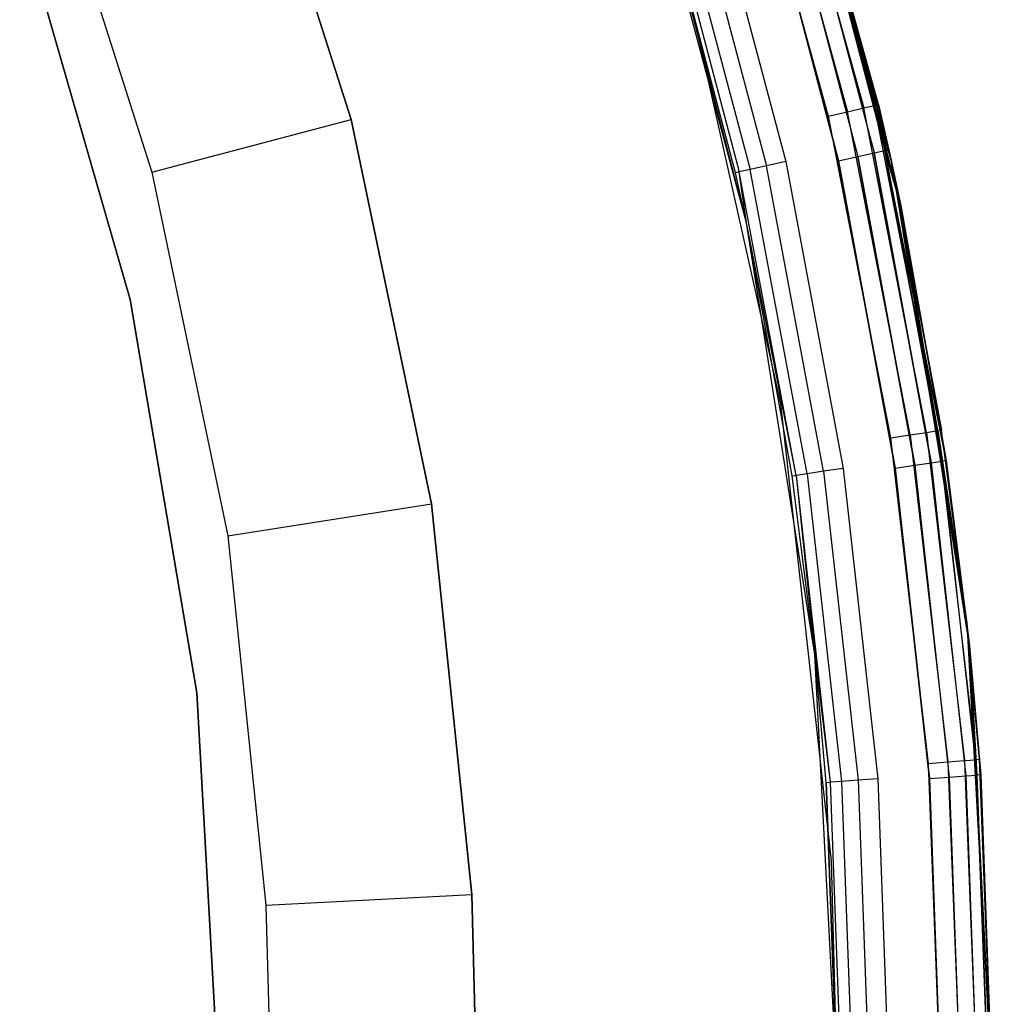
# Model space of a CAD drawing. Extents: x -4.43 to 3.97, y -4.36 to 4.03.
# Tile 26 of 32: x 3.02 to 3.97, y -0.08 to 0.87. Entities that reach past the tile are written whole.
import ezdxf

# ---------------------------------------------------------------- set-up
doc = ezdxf.new("R2010")
doc.units = 0
doc.header["$LTSCALE"] = 2.54
doc.layers.get('0').update_dxf_attribs({"color": 13, "linetype": 'CONTINUOUS'})

# ---------------------------------------------------------------- blocks, each defined once
blk = doc.blocks.new('Z_O_ENIE_CRES_STL_1')
at = {"color": 0}
for p, q in [((9.25247, 1.34107), (9.37413, 0.90288)), ((9.25247, 1.34107), (9.37413, 0.90288)), ((8.85032, 0.94228, -7.49395), (8.73447, 1.30518, -7.49395)), ((8.73447, 1.30518, -5.89395), (8.85032, 0.94228, -5.89395)), ((8.73447, 1.30518, -5.89395), (8.85032, 0.94228, -5.89395)), ((8.85032, 0.94228, -7.49395), (8.73447, 1.30518, -7.49395)), ((9.27339, 1.27728, -5.8), (9.38352, 0.85912, -5.8)), ((9.38352, 0.85912, -6.5), (9.27339, 1.27728, -6.5)), ((9.27339, 1.27728, -5.8), (9.38352, 0.85912, -5.8)), ((9.38352, 0.85912, -6.5), (9.27339, 1.27728, -6.5)), ((9.26262, 1.26281, -5.78536), (9.34758, 0.95365, -5.78536)), ((9.26262, 1.26281, -5.78536), (9.34758, 0.95365, -5.78536)), ((9.27296, 1.26608, -5.76913), (9.35814, 0.95612, -5.76913)), ((9.27296, 1.26608, -5.76913), (9.35814, 0.95612, -5.76913)), ((9.36184, 0.95698, -5.75), (9.27659, 1.26723, -5.75)), ((9.27659, 1.26723, -5.75), (9.37413, 0.90288)), ((9.27659, 1.26723, -5.75), (9.37413, 0.90288)), ((9.36184, 0.95698, -5.75), (9.27659, 1.26723, -5.75)), ((9.23382, 0.84204, -8), (9.1241, 1.25152, -8)), ((9.23382, 0.84204, -8), (9.1241, 1.25152, -8)), ((9.22892, 1.25214, -5.8), (9.31316, 0.94559, -5.8)), ((9.22892, 1.25214, -5.8), (9.31316, 0.94559, -5.8)), ((9.24716, 1.25791, -5.79619), (9.33179, 0.94995, -5.79619)), ((9.24716, 1.25791, -5.79619), (9.33179, 0.94995, -5.79619)), ((8.54733, 1.23463, -7.69395), (8.65692, 0.89135, -7.69395)), ((8.54733, 1.23463, -7.69395), (8.65692, 0.89135, -7.69395)), ((9.28022, 1.2058, -6.51464), (9.35755, 0.91002, -6.51464)), ((9.28022, 1.2058, -6.51464), (9.35755, 0.91002, -6.51464)), ((9.28022, 1.2058, -7.98536), (9.35755, 0.91002, -7.98536)), ((9.28022, 1.2058, -7.98536), (9.35755, 0.91002, -7.98536)), ((9.2906, 1.20892, -6.53087), (9.36813, 0.91238, -6.53087)), ((9.2906, 1.20892, -6.53087), (9.36813, 0.91238, -6.53087)), ((9.2906, 1.20892, -7.96913), (9.36813, 0.91238, -7.96913)), ((9.2906, 1.20892, -7.96913), (9.36813, 0.91238, -7.96913)), ((9.29424, 1.21002, -6.55), (9.37184, 0.91321, -6.55)), ((9.37184, 0.91321, -7.95), (9.29424, 1.21002, -7.95)), ((9.29424, 1.21002, -6.55), (9.37184, 0.91321, -6.55)), ((9.37184, 0.91321, -7.95), (9.29424, 1.21002, -7.95)), ((9.1944, 1.1947, -6.5), (9.27192, 0.90178, -6.5)), ((9.1944, 1.1947, -6.5), (9.27192, 0.90178, -6.5)), ((9.32304, 0.90234, -6.5), (9.24636, 1.19561, -6.5)), ((9.24636, 1.19561, -8), (9.32304, 0.90234, -8)), ((9.32304, 0.90234, -6.5), (9.24636, 1.19561, -6.5)), ((9.24636, 1.19561, -8), (9.32304, 0.90234, -8)), ((9.26469, 1.20112, -6.50381), (9.34171, 0.9065, -6.50381)), ((9.26469, 1.20112, -6.50381), (9.34171, 0.9065, -6.50381)), ((9.26469, 1.20112, -7.99619), (9.34171, 0.9065, -7.99619)), ((9.26469, 1.20112, -7.99619), (9.34171, 0.9065, -7.99619)), ((9.1761, 1.18912, -6.50381), (9.25326, 0.89757, -6.50381)), ((9.1761, 1.18912, -6.50381), (9.25326, 0.89757, -6.50381)), ((9.23382, 0.84204, -8), (9.14657, 1.18013, -6.55)), ((9.23382, 0.84204, -8), (9.14657, 1.18013, -6.55)), ((9.22315, 0.89078, -6.55), (9.14657, 1.18013, -6.55)), ((9.22315, 0.89078, -6.55), (9.14657, 1.18013, -6.55)), ((9.15021, 1.18124, -6.53087), (9.22686, 0.89162, -6.53087)), ((9.15021, 1.18124, -6.53087), (9.22686, 0.89162, -6.53087)), ((9.16058, 1.1844, -6.51464), (9.23743, 0.894, -6.51464)), ((9.16058, 1.1844, -6.51464), (9.23743, 0.894, -6.51464)), ((8.52872, 1.13946, -5.8), (8.63582, 0.7677, -5.8)), ((8.63582, 0.7677, -6.5), (8.52872, 1.13946, -6.5)), ((8.63582, 0.7677, -6.5), (8.52872, 1.13946, -6.5)), ((8.52872, 1.13946, -5.8), (8.63582, 0.7677, -5.8)), ((9.26709, 0.66661, -5.8), (9.16951, 1.10202, -5.8)), ((9.26709, 0.66661, -0.15), (9.16951, 1.10202, -0.15)), ((9.26709, 0.66661, -5.8), (9.16951, 1.10202, -5.8)), ((9.26709, 0.66661, -0.15), (9.16951, 1.10202, -0.15)), ((9.34758, 0.95365, -5.78536), (9.35814, 0.95612, -5.76913)), ((9.34758, 0.95365, -5.78536), (9.35814, 0.95612, -5.76913)), ((9.35814, 0.95612, -5.76913), (9.36184, 0.95698, -5.75)), ((9.35814, 0.95612, -5.76913), (9.36184, 0.95698, -5.75)), ((9.37413, 0.90288, -5.75), (9.35814, 0.95612, -5.76913)), ((9.37413, 0.90288, -5.75), (9.35814, 0.95612, -5.76913)), ((9.41934, 0.64055, -5.76913), (9.35814, 0.95612, -5.76913)), ((9.41934, 0.64055, -5.76913), (9.35814, 0.95612, -5.76913)), ((9.37413, 0.90288, -5.75), (9.36184, 0.95698, -5.75)), ((9.36184, 0.95698, -5.75), (9.37413, 0.90288)), ((9.36184, 0.95698, -5.75), (9.37413, 0.90288)), ((9.37413, 0.90288, -5.75), (9.36184, 0.95698, -5.75)), ((9.31316, 0.94559, -5.8), (9.33179, 0.94995, -5.79619)), ((9.31316, 0.94559, -5.8), (9.33179, 0.94995, -5.79619)), ((9.33179, 0.94995, -5.79619), (9.34758, 0.95365, -5.78536)), ((9.33179, 0.94995, -5.79619), (9.34758, 0.95365, -5.78536)), ((9.39259, 0.63642, -5.79619), (9.33179, 0.94995, -5.79619)), ((9.39259, 0.63642, -5.79619), (9.33179, 0.94995, -5.79619)), ((9.40863, 0.63889, -5.78536), (9.34758, 0.95365, -5.78536)), ((9.40863, 0.63889, -5.78536), (9.34758, 0.95365, -5.78536)), ((8.65692, 0.89135, -7.69395), (8.85032, 0.94228, -7.49395)), ((8.65692, 0.89135, -7.69395), (8.85032, 0.94228, -7.49395)), ((8.92825, 0.5694, -7.49395), (8.85032, 0.94228, -7.49395)), ((8.85032, 0.94228, -7.49395), (8.85032, 0.94228, -5.89395)), ((8.85032, 0.94228, -5.89395), (8.92825, 0.5694, -5.89395)), ((8.85032, 0.94228, -7.49395), (8.85032, 0.94228, -5.89395)), ((8.85032, 0.94228, -5.89395), (8.92825, 0.5694, -5.89395)), ((8.92825, 0.5694, -7.49395), (8.85032, 0.94228, -7.49395)), ((9.31316, 0.94559, -5.8), (9.37369, 0.63349, -5.8)), ((9.31316, 0.94559, -5.8), (9.37369, 0.63349, -5.8)), ((9.34171, 0.9065, -6.50381), (9.35755, 0.91002, -6.51464)), ((9.34171, 0.9065, -6.50381), (9.35755, 0.91002, -6.51464)), ((9.34171, 0.9065, -7.99619), (9.35755, 0.91002, -7.98536)), ((9.34171, 0.9065, -7.99619), (9.35755, 0.91002, -7.98536)), ((9.35755, 0.91002, -6.51464), (9.36813, 0.91238, -6.53087)), ((9.35755, 0.91002, -6.51464), (9.36813, 0.91238, -6.53087)), ((9.35755, 0.91002, -7.98536), (9.36813, 0.91238, -7.96913)), ((9.35755, 0.91002, -7.98536), (9.36813, 0.91238, -7.96913)), ((9.35755, 0.91002, -6.51464), (9.41308, 0.60939, -6.51464)), ((9.35755, 0.91002, -6.51464), (9.41308, 0.60939, -6.51464)), ((9.41308, 0.60939, -7.98536), (9.35755, 0.91002, -7.98536)), ((9.41308, 0.60939, -7.98536), (9.35755, 0.91002, -7.98536)), ((9.36813, 0.91238, -6.53087), (9.37184, 0.91321, -6.55)), ((9.36813, 0.91238, -6.53087), (9.37184, 0.91321, -6.55)), ((9.36813, 0.91238, -7.96913), (9.37184, 0.91321, -7.95)), ((9.36813, 0.91238, -7.96913), (9.37184, 0.91321, -7.95)), ((9.42756, 0.61152, -6.55), (9.36813, 0.91238, -6.53087)), ((9.36813, 0.91238, -6.53087), (9.4238, 0.61097, -6.53087)), ((9.42756, 0.61152, -6.55), (9.36813, 0.91238, -6.53087)), ((9.38352, 0.85912, -6.55), (9.36813, 0.91238, -6.53087)), ((9.38352, 0.85912, -6.55), (9.36813, 0.91238, -6.53087)), ((9.36813, 0.91238, -6.53087), (9.4238, 0.61097, -6.53087)), ((9.38352, 0.85912, -7.95), (9.36813, 0.91238, -7.96913)), ((9.38352, 0.85912, -7.95), (9.36813, 0.91238, -7.96913)), ((9.4238, 0.61097, -7.96913), (9.36813, 0.91238, -7.96913)), ((9.4238, 0.61097, -7.96913), (9.36813, 0.91238, -7.96913)), ((9.37184, 0.91321, -6.55), (9.37184, 0.91321, -7.95)), ((9.37184, 0.91321, -6.55), (9.37184, 0.91321, -7.95)), ((9.37184, 0.91321, -6.55), (9.38352, 0.85912, -6.55)), ((9.38352, 0.85912, -7.95), (9.37184, 0.91321, -7.95)), ((9.37184, 0.91321, -6.55), (9.38352, 0.85912, -6.55)), ((9.38352, 0.85912, -7.95), (9.37184, 0.91321, -7.95)), ((9.27192, 0.90178, -6.5), (9.25326, 0.89757, -6.50381)), ((9.27192, 0.90178, -6.5), (9.25326, 0.89757, -6.50381)), ((9.27192, 0.90178, -6.5), (9.3276, 0.60394, -6.5)), ((9.27192, 0.90178, -6.5), (9.3276, 0.60394, -6.5)), ((9.32304, 0.90234, -6.5), (9.34171, 0.9065, -6.50381)), ((9.32304, 0.90234, -6.5), (9.34171, 0.9065, -6.50381)), ((9.32304, 0.90234, -8), (9.34171, 0.9065, -7.99619)), ((9.32304, 0.90234, -8), (9.34171, 0.9065, -7.99619)), ((9.3781, 0.60424, -6.5), (9.32304, 0.90234, -6.5)), ((9.32304, 0.90234, -8), (9.3781, 0.60424, -8)), ((9.3781, 0.60424, -6.5), (9.32304, 0.90234, -6.5)), ((9.32304, 0.90234, -8), (9.3781, 0.60424, -8)), ((9.34171, 0.9065, -6.50381), (9.39703, 0.60703, -6.50381)), ((9.34171, 0.9065, -6.50381), (9.39703, 0.60703, -6.50381)), ((9.39703, 0.60703, -7.99619), (9.34171, 0.9065, -7.99619)), ((9.39703, 0.60703, -7.99619), (9.34171, 0.9065, -7.99619)), ((9.37413, 0.90288), (9.37413, 0.90288, -5.75)), ((9.37413, 0.90288), (9.37413, 0.90288, -5.75)), ((9.37413, 0.90288), (9.4231, 0.64113, -5.75)), ((9.4231, 0.64113, -5.75), (9.37413, 0.90288, -5.75)), ((9.37413, 0.90288), (9.4231, 0.64113, -5.75)), ((9.37413, 0.90288), (9.4477, 0.4541)), ((9.37413, 0.90288), (9.4477, 0.4541)), ((9.4231, 0.64113, -5.75), (9.37413, 0.90288, -5.75)), ((9.41934, 0.64055, -5.76913), (9.37413, 0.90288, -5.75)), ((9.41934, 0.64055, -5.76913), (9.37413, 0.90288, -5.75)), ((8.65692, 0.89135, -7.69395), (8.73063, 0.53862, -7.69395)), ((8.65692, 0.89135, -7.69395), (8.73063, 0.53862, -7.69395)), ((9.22686, 0.89162, -6.53087), (9.22315, 0.89078, -6.55)), ((9.22686, 0.89162, -6.53087), (9.22315, 0.89078, -6.55)), ((9.23382, 0.84204, -8), (9.22315, 0.89078, -6.55)), ((9.23382, 0.84204, -6.55), (9.22315, 0.89078, -6.55)), ((9.23382, 0.84204, -8), (9.22315, 0.89078, -6.55)), ((9.23382, 0.84204, -6.55), (9.22315, 0.89078, -6.55)), ((9.23743, 0.894, -6.51464), (9.22686, 0.89162, -6.53087)), ((9.23743, 0.894, -6.51464), (9.22686, 0.89162, -6.53087)), ((9.23382, 0.84204, -6.55), (9.22686, 0.89162, -6.53087)), ((9.23382, 0.84204, -6.55), (9.22686, 0.89162, -6.53087)), ((9.28191, 0.59713, -6.53087), (9.22686, 0.89162, -6.53087)), ((9.28191, 0.59713, -6.53087), (9.22686, 0.89162, -6.53087)), ((9.25326, 0.89757, -6.50381), (9.23743, 0.894, -6.51464)), ((9.25326, 0.89757, -6.50381), (9.23743, 0.894, -6.51464)), ((9.29263, 0.59873, -6.51464), (9.23743, 0.894, -6.51464)), ((9.29263, 0.59873, -6.51464), (9.23743, 0.894, -6.51464)), ((9.30867, 0.60112, -6.50381), (9.25326, 0.89757, -6.50381)), ((9.30867, 0.60112, -6.50381), (9.25326, 0.89757, -6.50381)), ((9.38352, 0.85912, -5.8), (9.38352, 0.85912, -6.5)), ((9.38352, 0.85912, -5.8), (9.45006, 0.43185, -5.8)), ((9.45006, 0.43185, -6.5), (9.38352, 0.85912, -6.5)), ((9.38352, 0.85912, -5.8), (9.38352, 0.85912, -6.5)), ((9.38352, 0.85912, -5.8), (9.45006, 0.43185, -5.8)), ((9.45006, 0.43185, -6.5), (9.38352, 0.85912, -6.5)), ((9.38352, 0.85912, -6.55), (9.38352, 0.85912, -7.95)), ((9.38352, 0.85912, -6.55), (9.38352, 0.85912, -7.95)), ((9.38352, 0.85912, -6.55), (9.42756, 0.61152, -6.55)), ((9.42756, 0.61152, -7.95), (9.38352, 0.85912, -7.95)), ((9.38352, 0.85912, -6.55), (9.42756, 0.61152, -6.55)), ((9.42756, 0.61152, -7.95), (9.38352, 0.85912, -7.95)), ((9.4238, 0.61097, -7.96913), (9.38352, 0.85912, -7.95)), ((9.4238, 0.61097, -7.96913), (9.38352, 0.85912, -7.95)), ((9.30014, 0.42334, -8), (9.23382, 0.84204, -8)), ((9.27814, 0.59657, -6.55), (9.23382, 0.84204, -8)), ((9.30014, 0.42334, -8), (9.23382, 0.84204, -8)), ((9.27814, 0.59657, -6.55), (9.23382, 0.84204, -8)), ((9.27814, 0.59657, -6.55), (9.23382, 0.84204, -6.55)), ((9.23382, 0.84204, -6.55), (9.23382, 0.84204, -8)), ((9.23382, 0.84204, -6.55), (9.23382, 0.84204, -8)), ((9.27814, 0.59657, -6.55), (9.23382, 0.84204, -6.55)), ((9.28191, 0.59713, -6.53087), (9.23382, 0.84204, -6.55)), ((9.28191, 0.59713, -6.53087), (9.23382, 0.84204, -6.55)), ((8.63582, 0.7677, -5.8), (8.70063, 0.38628, -5.8)), ((8.70063, 0.38628, -6.5), (8.63582, 0.7677, -6.5)), ((8.63582, 0.7677, -6.5), (8.63582, 0.7677, -5.8)), ((8.63582, 0.7677, -6.5), (8.63582, 0.7677, -5.8)), ((8.70063, 0.38628, -6.5), (8.63582, 0.7677, -6.5)), ((8.63582, 0.7677, -5.8), (8.70063, 0.38628, -5.8)), ((9.31617, 0.22311, -5.8), (9.26709, 0.66661, -5.8)), ((9.31617, 0.22311, -0.15), (9.26709, 0.66661, -0.15)), ((9.26709, 0.66661, -0.15), (9.26709, 0.66661, -5.8)), ((9.31617, 0.22311, -5.8), (9.26709, 0.66661, -5.8)), ((9.26709, 0.66661, -0.15), (9.26709, 0.66661, -5.8)), ((9.31617, 0.22311, -0.15), (9.26709, 0.66661, -0.15)), ((9.40863, 0.63889, -5.78536), (9.41934, 0.64055, -5.76913)), ((9.40863, 0.63889, -5.78536), (9.41934, 0.64055, -5.76913)), ((9.4231, 0.64113, -5.75), (9.41934, 0.64055, -5.76913)), ((9.4231, 0.64113, -5.75), (9.41934, 0.64055, -5.76913)), ((9.41934, 0.64055, -5.76913), (9.4562, 0.32122, -5.76913)), ((9.41934, 0.64055, -5.76913), (9.4562, 0.32122, -5.76913)), ((9.41934, 0.64055, -5.76913), (9.4477, 0.4541, -5.75)), ((9.41934, 0.64055, -5.76913), (9.4477, 0.4541, -5.75)), ((9.4477, 0.4541), (9.4231, 0.64113, -5.75)), ((9.4477, 0.4541), (9.4231, 0.64113, -5.75)), ((9.4477, 0.4541, -5.75), (9.4231, 0.64113, -5.75)), ((9.4477, 0.4541, -5.75), (9.4231, 0.64113, -5.75)), ((9.37369, 0.63349, -5.8), (9.39259, 0.63642, -5.79619)), ((9.37369, 0.63349, -5.8), (9.39259, 0.63642, -5.79619)), ((9.37369, 0.63349, -5.8), (9.41014, 0.31768, -5.8)), ((9.37369, 0.63349, -5.8), (9.41014, 0.31768, -5.8)), ((9.39259, 0.63642, -5.79619), (9.40863, 0.63889, -5.78536)), ((9.39259, 0.63642, -5.79619), (9.40863, 0.63889, -5.78536)), ((9.39259, 0.63642, -5.79619), (9.42922, 0.31914, -5.79619)), ((9.39259, 0.63642, -5.79619), (9.42922, 0.31914, -5.79619)), ((9.40863, 0.63889, -5.78536), (9.4454, 0.32039, -5.78536)), ((9.40863, 0.63889, -5.78536), (9.4454, 0.32039, -5.78536)), ((9.42756, 0.61152, -6.55), (9.4238, 0.61097, -6.53087)), ((9.42756, 0.61152, -6.55), (9.4238, 0.61097, -6.53087)), ((9.42756, 0.61152, -7.95), (9.4238, 0.61097, -7.96913)), ((9.42756, 0.61152, -7.95), (9.4238, 0.61097, -7.96913)), ((9.42756, 0.61152, -6.55), (9.42756, 0.61152, -7.95)), ((9.42756, 0.61152, -6.55), (9.42756, 0.61152, -7.95)), ((9.42756, 0.61152, -6.55), (9.45006, 0.43185, -6.55)), ((9.45006, 0.43185, -7.95), (9.42756, 0.61152, -7.95)), ((9.42756, 0.61152, -6.55), (9.45006, 0.43185, -6.55)), ((9.45006, 0.43185, -7.95), (9.42756, 0.61152, -7.95)), ((9.3276, 0.60394, -6.5), (9.30867, 0.60112, -6.50381)), ((9.3276, 0.60394, -6.5), (9.30867, 0.60112, -6.50381)), ((9.3276, 0.60394, -6.5), (9.36113, 0.3028, -6.5)), ((9.3276, 0.60394, -6.5), (9.36113, 0.3028, -6.5)), ((9.3781, 0.60424, -6.5), (9.39703, 0.60703, -6.50381)), ((9.3781, 0.60424, -6.5), (9.39703, 0.60703, -6.50381)), ((9.3781, 0.60424, -8), (9.39703, 0.60703, -7.99619)), ((9.3781, 0.60424, -8), (9.39703, 0.60703, -7.99619)), ((9.41125, 0.30293, -6.5), (9.3781, 0.60424, -6.5)), ((9.3781, 0.60424, -8), (9.41125, 0.30293, -8)), ((9.41125, 0.30293, -6.5), (9.3781, 0.60424, -6.5)), ((9.3781, 0.60424, -8), (9.41125, 0.30293, -8)), ((9.39703, 0.60703, -6.50381), (9.41308, 0.60939, -6.51464)), ((9.39703, 0.60703, -6.50381), (9.41308, 0.60939, -6.51464)), ((9.39703, 0.60703, -7.99619), (9.41308, 0.60939, -7.98536)), ((9.39703, 0.60703, -7.99619), (9.41308, 0.60939, -7.98536)), ((9.39703, 0.60703, -6.50381), (9.43033, 0.30433, -6.50381)), ((9.39703, 0.60703, -6.50381), (9.43033, 0.30433, -6.50381)), ((9.39703, 0.60703, -7.99619), (9.43033, 0.30433, -7.99619)), ((9.39703, 0.60703, -7.99619), (9.43033, 0.30433, -7.99619)), ((9.41308, 0.60939, -6.51464), (9.4238, 0.61097, -6.53087)), ((9.41308, 0.60939, -6.51464), (9.4238, 0.61097, -6.53087)), ((9.41308, 0.60939, -7.98536), (9.4238, 0.61097, -7.96913)), ((9.41308, 0.60939, -7.98536), (9.4238, 0.61097, -7.96913)), ((9.41308, 0.60939, -6.51464), (9.44651, 0.30551, -6.51464)), ((9.41308, 0.60939, -6.51464), (9.44651, 0.30551, -6.51464)), ((9.41308, 0.60939, -7.98536), (9.44651, 0.30551, -7.98536)), ((9.41308, 0.60939, -7.98536), (9.44651, 0.30551, -7.98536)), ((9.45006, 0.43185, -6.55), (9.4238, 0.61097, -6.53087)), ((9.4238, 0.61097, -6.53087), (9.45732, 0.3063, -6.53087)), ((9.45006, 0.43185, -6.55), (9.4238, 0.61097, -6.53087)), ((9.4238, 0.61097, -6.53087), (9.45732, 0.3063, -6.53087)), ((9.4238, 0.61097, -7.96913), (9.45732, 0.3063, -7.96913)), ((9.4238, 0.61097, -7.96913), (9.45732, 0.3063, -7.96913)), ((9.4238, 0.61097, -7.96913), (9.45006, 0.43185, -7.95)), ((9.4238, 0.61097, -7.96913), (9.45006, 0.43185, -7.95)), ((9.27814, 0.59657, -6.55), (9.28191, 0.59713, -6.53087)), ((9.27814, 0.59657, -6.55), (9.28191, 0.59713, -6.53087)), ((9.30014, 0.42334, -8), (9.27814, 0.59657, -6.55)), ((9.30014, 0.42334, -6.55), (9.27814, 0.59657, -6.55)), ((9.30014, 0.42334, -8), (9.27814, 0.59657, -6.55)), ((9.30014, 0.42334, -6.55), (9.27814, 0.59657, -6.55)), ((9.29263, 0.59873, -6.51464), (9.28191, 0.59713, -6.53087)), ((9.29263, 0.59873, -6.51464), (9.28191, 0.59713, -6.53087)), ((9.28191, 0.59713, -6.53087), (9.31506, 0.29938, -6.53087)), ((9.28191, 0.59713, -6.53087), (9.31506, 0.29938, -6.53087)), ((9.28191, 0.59713, -6.53087), (9.30014, 0.42334, -6.55)), ((9.28191, 0.59713, -6.53087), (9.30014, 0.42334, -6.55)), ((9.30867, 0.60112, -6.50381), (9.29263, 0.59873, -6.51464)), ((9.30867, 0.60112, -6.50381), (9.29263, 0.59873, -6.51464)), ((9.29263, 0.59873, -6.51464), (9.32587, 0.30018, -6.51464)), ((9.29263, 0.59873, -6.51464), (9.32587, 0.30018, -6.51464)), ((9.30867, 0.60112, -6.50381), (9.34204, 0.30138, -6.50381)), ((9.30867, 0.60112, -6.50381), (9.34204, 0.30138, -6.50381)), ((8.73063, 0.53862, -7.69395), (8.92825, 0.5694, -7.49395)), ((8.73063, 0.53862, -7.69395), (8.92825, 0.5694, -7.49395)), ((8.96742, 0.19047, -7.49395), (8.92825, 0.5694, -7.49395)), ((8.92825, 0.5694, -7.49395), (8.92825, 0.5694, -5.89395)), ((8.92825, 0.5694, -5.89395), (8.96742, 0.19047, -5.89395)), ((8.92825, 0.5694, -7.49395), (8.92825, 0.5694, -5.89395)), ((8.92825, 0.5694, -5.89395), (8.96742, 0.19047, -5.89395)), ((8.96742, 0.19047, -7.49395), (8.92825, 0.5694, -7.49395)), ((8.73063, 0.53862, -7.69395), (8.76768, 0.18018, -7.69395)), ((8.73063, 0.53862, -7.69395), (8.76768, 0.18018, -7.69395)), ((9.4477, 0.4541), (9.4477, 0.4541, -5.75)), ((9.4477, 0.4541), (9.4477, 0.4541, -5.75)), ((9.4477, 0.4541), (9.46, 0.32151, -5.75)), ((9.46, 0.32151, -5.75), (9.4477, 0.4541, -5.75)), ((9.4477, 0.4541), (9.46, 0.32151, -5.75)), ((9.4477, 0.4541), (9.47232, 0)), ((9.4477, 0.4541), (9.47232, 0)), ((9.4477, 0.4541, -5.75), (9.4562, 0.32122, -5.76913)), ((9.46, 0.32151, -5.75), (9.4477, 0.4541, -5.75)), ((9.4477, 0.4541, -5.75), (9.4562, 0.32122, -5.76913)), ((9.45006, 0.43185, -5.8), (9.45006, 0.43185, -6.5)), ((9.45006, 0.43185, -5.8), (9.47232, 0, -5.8)), ((9.47232, 0, -6.5), (9.45006, 0.43185, -6.5)), ((9.45006, 0.43185, -5.8), (9.45006, 0.43185, -6.5)), ((9.45006, 0.43185, -5.8), (9.47232, 0, -5.8)), ((9.47232, 0, -6.5), (9.45006, 0.43185, -6.5)), ((9.45006, 0.43185, -6.55), (9.45006, 0.43185, -7.95)), ((9.45006, 0.43185, -6.55), (9.45006, 0.43185, -7.95)), ((9.45006, 0.43185, -6.55), (9.46112, 0.30658, -6.55)), ((9.46112, 0.30658, -7.95), (9.45006, 0.43185, -7.95)), ((9.45006, 0.43185, -6.55), (9.46112, 0.30658, -6.55)), ((9.45006, 0.43185, -6.55), (9.45732, 0.3063, -6.53087)), ((9.45006, 0.43185, -6.55), (9.45732, 0.3063, -6.53087)), ((9.45006, 0.43185, -7.95), (9.45732, 0.3063, -7.96913)), ((9.46112, 0.30658, -7.95), (9.45006, 0.43185, -7.95)), ((9.45006, 0.43185, -7.95), (9.45732, 0.3063, -7.96913)), ((9.32232, 0, -8), (9.30014, 0.42334, -8)), ((9.31126, 0.2991, -6.55), (9.30014, 0.42334, -8)), ((9.32232, 0, -8), (9.30014, 0.42334, -8)), ((9.31126, 0.2991, -6.55), (9.30014, 0.42334, -8)), ((9.31126, 0.2991, -6.55), (9.30014, 0.42334, -6.55)), ((9.30014, 0.42334, -6.55), (9.30014, 0.42334, -8)), ((9.30014, 0.42334, -6.55), (9.30014, 0.42334, -8)), ((9.30014, 0.42334, -6.55), (9.31506, 0.29938, -6.53087)), ((9.31126, 0.2991, -6.55), (9.30014, 0.42334, -6.55)), ((9.30014, 0.42334, -6.55), (9.31506, 0.29938, -6.53087)), ((8.70063, 0.38628, -5.8), (8.72232, 0, -5.8)), ((8.72232, 0, -6.5), (8.70063, 0.38628, -6.5)), ((8.70063, 0.38628, -6.5), (8.70063, 0.38628, -5.8)), ((8.70063, 0.38628, -6.5), (8.70063, 0.38628, -5.8)), ((8.72232, 0, -6.5), (8.70063, 0.38628, -6.5)), ((8.70063, 0.38628, -5.8), (8.72232, 0, -5.8)), ((9.41014, 0.31768, -5.8), (9.42922, 0.31914, -5.79619)), ((9.41014, 0.31768, -5.8), (9.42922, 0.31914, -5.79619)), ((9.41014, 0.31768, -5.8), (9.42232, 0, -5.8)), ((9.41014, 0.31768, -5.8), (9.42232, 0, -5.8)), ((9.42922, 0.31914, -5.79619), (9.4454, 0.32039, -5.78536)), ((9.42922, 0.31914, -5.79619), (9.4454, 0.32039, -5.78536)), ((9.42922, 0.31914, -5.79619), (9.44146, 0, -5.79619)), ((9.42922, 0.31914, -5.79619), (9.44146, 0, -5.79619)), ((9.4454, 0.32039, -5.78536), (9.4562, 0.32122, -5.76913)), ((9.4454, 0.32039, -5.78536), (9.4562, 0.32122, -5.76913)), ((9.4454, 0.32039, -5.78536), (9.45768, 0, -5.78536)), ((9.4454, 0.32039, -5.78536), (9.45768, 0, -5.78536)), ((9.46, 0.32151, -5.75), (9.4562, 0.32122, -5.76913)), ((9.46, 0.32151, -5.75), (9.4562, 0.32122, -5.76913)), ((9.4562, 0.32122, -5.76913), (9.46852, 0, -5.76913)), ((9.4562, 0.32122, -5.76913), (9.46852, 0, -5.76913)), ((9.47232, 0), (9.46, 0.32151, -5.75)), ((9.47232, 0), (9.46, 0.32151, -5.75)), ((9.47232, 0, -5.75), (9.46, 0.32151, -5.75)), ((9.47232, 0, -5.75), (9.46, 0.32151, -5.75)), ((9.44651, 0.30551, -6.51464), (9.45732, 0.3063, -6.53087)), ((9.44651, 0.30551, -6.51464), (9.45732, 0.3063, -6.53087)), ((9.44651, 0.30551, -7.98536), (9.45732, 0.3063, -7.96913)), ((9.44651, 0.30551, -7.98536), (9.45732, 0.3063, -7.96913)), ((9.46112, 0.30658, -6.55), (9.45732, 0.3063, -6.53087)), ((9.46112, 0.30658, -6.55), (9.45732, 0.3063, -6.53087)), ((9.46112, 0.30658, -7.95), (9.45732, 0.3063, -7.96913)), ((9.46112, 0.30658, -7.95), (9.45732, 0.3063, -7.96913)), ((9.45732, 0.3063, -6.53087), (9.46852, 0, -6.53087)), ((9.45732, 0.3063, -6.53087), (9.46852, 0, -6.53087)), ((9.45732, 0.3063, -7.96913), (9.46852, 0, -7.96913)), ((9.45732, 0.3063, -7.96913), (9.46852, 0, -7.96913)), ((9.46112, 0.30658, -6.55), (9.46112, 0.30658, -7.95)), ((9.46112, 0.30658, -6.55), (9.46112, 0.30658, -7.95)), ((9.46112, 0.30658, -6.55), (9.47232, 0, -6.55)), ((9.47232, 0, -7.95), (9.46112, 0.30658, -7.95)), ((9.46112, 0.30658, -6.55), (9.47232, 0, -6.55)), ((9.47232, 0, -7.95), (9.46112, 0.30658, -7.95)), ((9.31126, 0.2991, -6.55), (9.31506, 0.29938, -6.53087)), ((9.31126, 0.2991, -6.55), (9.31506, 0.29938, -6.53087)), ((9.32232, 0, -6.55), (9.31126, 0.2991, -6.55)), ((9.31126, 0.2991, -6.55), (9.32232, 0, -8)), ((9.31126, 0.2991, -6.55), (9.32232, 0, -8)), ((9.32232, 0, -6.55), (9.31126, 0.2991, -6.55)), ((9.32587, 0.30018, -6.51464), (9.31506, 0.29938, -6.53087)), ((9.32587, 0.30018, -6.51464), (9.31506, 0.29938, -6.53087)), ((9.31506, 0.29938, -6.53087), (9.32613, 0, -6.53087)), ((9.31506, 0.29938, -6.53087), (9.32613, 0, -6.53087)), ((9.34204, 0.30138, -6.50381), (9.32587, 0.30018, -6.51464)), ((9.34204, 0.30138, -6.50381), (9.32587, 0.30018, -6.51464)), ((9.32587, 0.30018, -6.51464), (9.33697, 0, -6.51464)), ((9.32587, 0.30018, -6.51464), (9.33697, 0, -6.51464)), ((9.36113, 0.3028, -6.5), (9.34204, 0.30138, -6.50381)), ((9.36113, 0.3028, -6.5), (9.34204, 0.30138, -6.50381)), ((9.34204, 0.30138, -6.50381), (9.35319, 0, -6.50381)), ((9.34204, 0.30138, -6.50381), (9.35319, 0, -6.50381)), ((9.36113, 0.3028, -6.5), (9.37232, 0, -6.5)), ((9.36113, 0.3028, -6.5), (9.37232, 0, -6.5)), ((9.41125, 0.30293, -6.5), (9.43033, 0.30433, -6.50381)), ((9.41125, 0.30293, -6.5), (9.43033, 0.30433, -6.50381)), ((9.41125, 0.30293, -8), (9.43033, 0.30433, -7.99619)), ((9.41125, 0.30293, -8), (9.43033, 0.30433, -7.99619)), ((9.42232, 0, -6.5), (9.41125, 0.30293, -6.5)), ((9.41125, 0.30293, -8), (9.42232, 0, -8)), ((9.42232, 0, -6.5), (9.41125, 0.30293, -6.5)), ((9.41125, 0.30293, -8), (9.42232, 0, -8)), ((9.43033, 0.30433, -6.50381), (9.44651, 0.30551, -6.51464)), ((9.43033, 0.30433, -6.50381), (9.44651, 0.30551, -6.51464)), ((9.43033, 0.30433, -7.99619), (9.44651, 0.30551, -7.98536)), ((9.43033, 0.30433, -7.99619), (9.44651, 0.30551, -7.98536)), ((9.43033, 0.30433, -6.50381), (9.44146, 0, -6.50381)), ((9.43033, 0.30433, -6.50381), (9.44146, 0, -6.50381)), ((9.43033, 0.30433, -7.99619), (9.44146, 0, -7.99619)), ((9.43033, 0.30433, -7.99619), (9.44146, 0, -7.99619)), ((9.44651, 0.30551, -6.51464), (9.45768, 0, -6.51464)), ((9.44651, 0.30551, -6.51464), (9.45768, 0, -6.51464)), ((9.44651, 0.30551, -7.98536), (9.45768, 0, -7.98536)), ((9.44651, 0.30551, -7.98536), (9.45768, 0, -7.98536)), ((9.32232, 0, -5.8), (9.31617, 0.22311, -5.8)), ((9.32232, 0, -0.15), (9.31617, 0.22311, -0.15)), ((9.31617, 0.22311, -0.15), (9.31617, 0.22311, -5.8)), ((9.32232, 0, -5.8), (9.31617, 0.22311, -5.8)), ((9.31617, 0.22311, -0.15), (9.31617, 0.22311, -5.8)), ((9.32232, 0, -0.15), (9.31617, 0.22311, -0.15)), ((8.76768, 0.18018, -7.69395), (8.96742, 0.19047, -7.49395)), ((8.76768, 0.18018, -7.69395), (8.96742, 0.19047, -7.49395)), ((8.97232, 0, -7.49395), (8.96742, 0.19047, -7.49395)), ((8.96742, 0.19047, -7.49395), (8.96742, 0.19047, -5.89395)), ((8.96742, 0.19047, -5.89395), (8.97232, 0, -5.89395)), ((8.96742, 0.19047, -7.49395), (8.96742, 0.19047, -5.89395)), ((8.96742, 0.19047, -5.89395), (8.97232, 0, -5.89395)), ((8.97232, 0, -7.49395), (8.96742, 0.19047, -7.49395)), ((8.76768, 0.18018, -7.69395), (8.77232, 0, -7.69395)), ((8.76768, 0.18018, -7.69395), (8.77232, 0, -7.69395))]:
    blk.add_line(p, q, dxfattribs=at)

msp = doc.modelspace()

# ---------------------------------------------------------------- block references
at = {"color": 0}
msp.add_blockref('Z_O_ENIE_CRES_STL_1', (-5.50672, -0.1662, 4.38335), dxfattribs=at)

doc.saveas('drawing.dxf')
